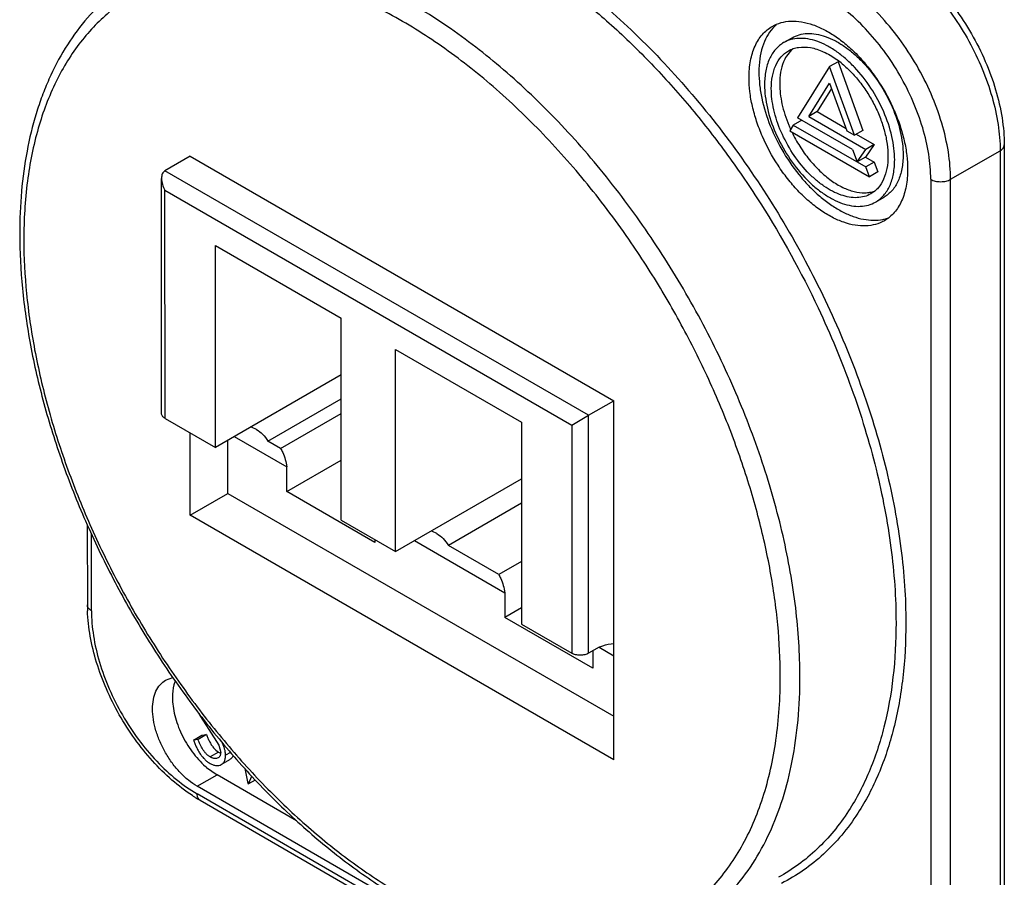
# Model space of a CAD drawing. Header units: inches. Extents: x 0 to 34, y 0 to 22.
# Tile 15 of 127: x 4.097 to 4.304, y 6.872 to 7.052. Entities that reach past the tile are written whole.
import ezdxf

# ---------------------------------------------------------------- set-up
doc = ezdxf.new("R2010")
doc.units = ezdxf.units.IN
doc.header["$LTSCALE"] = 1.87
doc.header["$MEASUREMENT"] = 0
doc.layers.get('0').update_dxf_attribs({"linetype": 'CONTINUOUS'})

msp = doc.modelspace()

# ---------------------------------------------------------------- linework, layer by layer
at = {"color": 7, "linetype": 'CONTINUOUS'}
for p, q in [((4.2575851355, 7.0476620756), (4.2593529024, 7.0486827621)), ((4.2592575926, 7.0461335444), (4.2581825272, 7.0448104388)), ((4.267272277, 7.0426203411), (4.2605148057, 7.0318445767)), ((4.269040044, 7.0436410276), (4.267272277, 7.0426203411)), ((4.2725276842, 7.0281755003), (4.267272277, 7.0426203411)), ((4.269040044, 7.0436410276), (4.2742954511, 7.0291961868)), ((4.2628683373, 7.0321188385), (4.267272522, 7.0391419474)), ((4.267272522, 7.0391419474), (4.2709259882, 7.029100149)), ((4.2676865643, 7.0380039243), (4.2646361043, 7.033139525)), ((4.2720809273, 7.025167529), (4.2605148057, 7.0318445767)), ((4.2646361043, 7.033139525), (4.2628683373, 7.0321188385)), ((4.2628683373, 7.0321188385), (4.274918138, 7.0251625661)), ((4.2646361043, 7.033139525), (4.2707379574, 7.0296169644)), ((4.2596285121, 7.0303150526), (4.2588766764, 7.0291161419)), ((4.261396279, 7.0313357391), (4.2596285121, 7.0303150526)), ((4.2596285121, 7.0303150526), (4.2749183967, 7.0214883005)), ((4.2588766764, 7.0291161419), (4.2756704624, 7.0194211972)), ((4.2709259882, 7.029100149), (4.2725276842, 7.0281755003)), ((4.2742954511, 7.0291961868), (4.2725276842, 7.0281755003)), ((4.2728812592, 7.0283796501), (4.2766859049, 7.0261832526)), ((4.2766859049, 7.0261832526), (4.2748490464, 7.023569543)), ((4.2766859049, 7.0261832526), (4.274918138, 7.0251625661)), ((4.304048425, 7.0261191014), (4.3040620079, 6.8332442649)), ((4.1326161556, 7.02377545), (4.1272949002, 7.0206928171)), ((4.1326161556, 7.02377545), (4.2218176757, 6.9722799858)), ((4.2720809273, 7.025167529), (4.2730914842, 7.0225633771)), ((4.2730914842, 7.0225633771), (4.274918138, 7.0251625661)), ((4.2748592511, 7.0235840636), (4.2730914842, 7.0225633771)), ((4.2748490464, 7.023569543), (4.2766861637, 7.022508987)), ((4.2927440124, 7.0188858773), (4.3031835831, 7.0249135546)), ((4.3031835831, 7.0249135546), (4.303197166, 6.8320387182)), ((4.2766861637, 7.022508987), (4.2749183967, 7.0214883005)), ((4.2756704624, 7.0194211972), (4.2749183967, 7.0214883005)), ((4.2766861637, 7.022508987), (4.2774382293, 7.0204418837)), ((4.2164964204, 6.969197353), (4.1272949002, 7.0206928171)), ((4.2774382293, 7.0204418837), (4.2756704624, 7.0194211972)), ((4.1265661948, 6.9695796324), (4.1265627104, 7.0190576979)), ((4.2885681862, 7.0188856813), (4.2885817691, 6.8260108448)), ((4.2927575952, 6.8260110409), (4.2927440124, 7.0188858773)), ((4.127295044, 7.0166103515), (4.2129610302, 6.9671559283)), ((4.1272984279, 6.968559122), (4.127295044, 7.0166103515)), ((4.2769610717, 7.0141041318), (4.2787288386, 7.0151248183)), ((4.1379020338, 7.0049758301), (4.1643831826, 6.989688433)), ((4.1379050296, 6.962435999), (4.1379020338, 7.0049758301)), ((4.1643861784, 6.947148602), (4.1643831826, 6.989688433)), ((4.1758736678, 6.9830550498), (4.2023548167, 6.9677676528)), ((4.1758766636, 6.9405152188), (4.1758736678, 6.9830550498)), ((4.1643840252, 6.9777246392), (4.1379050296, 6.962435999)), ((4.1489687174, 6.9637613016), (4.1643843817, 6.9726621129)), ((4.2164964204, 6.969197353), (4.2218176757, 6.9722799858)), ((4.221823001, 6.8966615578), (4.2218176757, 6.9722799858)), ((4.1272984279, 6.968559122), (4.1379050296, 6.962435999)), ((4.1516557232, 6.9622101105), (4.1643846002, 6.9695596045)), ((4.2023548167, 6.9677676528), (4.2023578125, 6.9252278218)), ((4.2129610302, 6.9671559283), (4.2164964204, 6.969197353)), ((4.216499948, 6.9191048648), (4.2164964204, 6.969197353)), ((4.1326214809, 6.948157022), (4.1326202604, 6.9654868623)), ((4.2129610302, 6.9671559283), (4.2129644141, 6.9191046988)), ((4.1405584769, 6.952739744), (4.1405576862, 6.9639676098)), ((4.1418826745, 6.9647326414), (4.1529319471, 6.9583539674)), ((4.1516557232, 6.9622101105), (4.1489687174, 6.9637613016)), ((4.1529323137, 6.9531487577), (4.1643852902, 6.9597615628)), ((4.1529323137, 6.9531487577), (4.1529319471, 6.9583539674)), ((4.1758766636, 6.9405152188), (4.2023556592, 6.955803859)), ((4.1714585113, 6.9424537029), (4.1529323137, 6.9531487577)), ((4.1326214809, 6.948157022), (4.1405584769, 6.952739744)), ((4.1405584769, 6.952739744), (4.2218223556, 6.9058266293)), ((4.2023560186, 6.9507005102), (4.1869757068, 6.941820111)), ((4.221823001, 6.8966615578), (4.1326214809, 6.948157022)), ((4.1643861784, 6.947148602), (4.1758766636, 6.9405152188)), ((4.1109390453, 6.9461073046), (4.1109402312, 6.9292682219)), ((4.1118050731, 6.928062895), (4.1118039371, 6.9441937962)), ((4.1714584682, 6.9430658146), (4.1714585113, 6.9424537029)), ((4.1798543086, 6.9428118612), (4.1988585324, 6.9318408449)), ((4.1975823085, 6.935696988), (4.1869757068, 6.941820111)), ((4.202356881, 6.9384537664), (4.1975823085, 6.935696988)), ((4.1988585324, 6.9318408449), (4.198858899, 6.9266356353)), ((4.2023575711, 6.9286557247), (4.198858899, 6.9266356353)), ((4.2173850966, 6.9159405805), (4.198858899, 6.9266356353)), ((4.2023578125, 6.9252278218), (4.2129644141, 6.9191046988)), ((4.2187096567, 6.9203807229), (4.216499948, 6.9191048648)), ((4.2187097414, 6.9203808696), (4.2218214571, 6.9185844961)), ((4.2173848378, 6.9196157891), (4.2173850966, 6.9159405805)), ((4.127433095, 6.9134527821), (4.128933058, 6.9139940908)), ((4.1344674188, 6.906395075), (4.1346590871, 6.9059757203)), ((4.1346590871, 6.9059757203), (4.1365420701, 6.9030840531)), ((4.1332807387, 6.9008392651), (4.1350485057, 6.9018599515)), ((4.1360198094, 6.9019716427), (4.1342520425, 6.9009509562)), ((4.1350485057, 6.9018599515), (4.1360198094, 6.9019716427)), ((4.1365420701, 6.9030840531), (4.138613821, 6.899772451)), ((4.1342520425, 6.9009509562), (4.1332807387, 6.9008392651)), ((4.1375076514, 6.8992178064), (4.1380039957, 6.8986960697)), ((4.138613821, 6.899772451), (4.1390259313, 6.8982322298)), ((4.1385427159, 6.8983039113), (4.136774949, 6.8972832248)), ((4.1380039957, 6.8986960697), (4.1385427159, 6.8983039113)), ((4.1385427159, 6.8983039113), (4.1390166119, 6.8980781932)), ((4.1411008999, 6.8982209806), (4.14005713, 6.8976183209)), ((4.1360674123, 6.8950676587), (4.1382536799, 6.8935076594)), ((4.1391551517, 6.8956794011), (4.1409229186, 6.8967000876)), ((4.134077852, 6.8910965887), (4.1382536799, 6.8935076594)), ((4.1550108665, 6.8838338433), (4.1382536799, 6.8935076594)), ((4.1440919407, 6.8948270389), (4.1447345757, 6.8916675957)), ((4.1448818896, 6.8915825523), (4.1455814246, 6.8932080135)), ((4.2339566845, 6.8334371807), (4.134077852, 6.8910965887)), ((4.1447345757, 6.8916675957), (4.1448818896, 6.8915825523)), ((4.1463153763, 6.8924102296), (4.1448818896, 6.8915825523)), ((4.2663124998, 6.8131511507), (4.1340779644, 6.8894892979)), ((4.1346896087, 6.8881376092), (4.2669241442, 6.8117994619))]:
    msp.add_line(p, q, dxfattribs=at)
for centre, radius, start, end in [((4.2615005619, 7.0451241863), 0.0083315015, 130.7029570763, 137.8767368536), ((4.2634019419, 7.04174004), 0.0060397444, 129.757035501, 133.3284457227), ((4.2570214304, 7.0277663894), 0.0201193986, 51.0169808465, 54.491236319), ((4.2853196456, 7.0414138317), 0.0288795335, 202.6166157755, 203.3808084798), ((4.2856229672, 7.0415452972), 0.0292101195, 203.3813976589, 204.5508260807), ((4.2767624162, 7.0187631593), 0.0084747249, 281.5800230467, 288.6125619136), ((4.2768744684, 7.0184048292), 0.0080993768, 288.6703959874, 291.287242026), ((4.1433757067, 6.9607519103), 0.0063256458, 60.0464794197, 71.6321100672), ((4.1813796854, 6.9388042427), 0.0063327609, 60.052137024, 72.0534885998), ((4.1446366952, 6.9292803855), 0.0336964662, 180.0206822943, 182.1015205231), ((4.1472237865, 6.9081428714), 0.0171879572, 228.4134024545, 229.5276608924), ((4.1523012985, 6.9185239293), 0.0351220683, 236.8415601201, 237.9071134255), ((4.1513614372, 6.9170103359), 0.0333404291, 237.893497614, 239.9967974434)]:
    msp.add_arc(centre, radius, start, end, dxfattribs=at)
for points, knots in [([(4.1324092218, 7.0682031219), (4.1336609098, 7.0695147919), (4.1363182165, 7.071964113), (4.140748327, 7.0750575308), (4.1455537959, 7.0775120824), (4.1507000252, 7.0793109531), (4.1561525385, 7.0804433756), (4.1639281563, 7.0810704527), (4.1720622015, 7.0802826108), (4.1802813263, 7.0782748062), (4.1890396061, 7.0752895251), (4.2001498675, 7.0698879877), (4.2131719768, 7.0611950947), (4.2258675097, 7.0503637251), (4.2379307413, 7.0376577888), (4.2490711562, 7.0233852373), (4.259017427, 7.0078939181), (4.2675268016, 6.9915618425), (4.2743916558, 6.9747880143), (4.2794443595, 6.9579796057), (4.2825618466, 6.9415480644), (4.2833249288, 6.9307157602), (4.2833252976, 6.9254788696)], [0, 0, 0, 0, 0.0221068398, 0.0439136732, 0.0656864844, 0.0876932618, 0.1101882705, 0.1333978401, 0.1826075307, 0.2089313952, 0.2364792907, 0.2952877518, 0.358944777, 0.4269090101, 0.4983459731, 0.5722157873, 0.6473474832, 0.7225057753, 0.7964533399, 0.86801657, 0.9361461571, 1, 1, 1, 1]), ([(4.1403962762, 7.0730043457), (4.1424590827, 7.0742547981), (4.1468751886, 7.0763933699), (4.1540836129, 7.0783548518), (4.1618042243, 7.0790684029), (4.1699377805, 7.0785352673), (4.178390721, 7.0767723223), (4.1870685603, 7.0738072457), (4.1958755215, 7.0696782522), (4.2047136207, 7.0644343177), (4.2134835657, 7.0581361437), (4.2220862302, 7.0508564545), (4.2304236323, 7.0426787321), (4.2383999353, 7.0336969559), (4.2459242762, 7.0240135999), (4.2552455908, 7.0103054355), (4.2612913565, 6.999344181), (4.2648470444, 6.9918148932)], [0, 0, 0, 0, 0.0442259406, 0.089343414, 0.1362638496, 0.1857218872, 0.2382387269, 0.2941201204, 0.3534779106, 0.416258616, 0.4822701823, 0.5512069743, 0.6226738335, 0.6962047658, 0.7712790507, 0.8473381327, 1, 1, 1, 1]), ([(4.2802990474, 7.0672497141), (4.2819467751, 7.0662984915), (4.2851843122, 7.0640353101), (4.2896216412, 7.0598937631), (4.2936833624, 7.0550273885), (4.2972345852, 7.0496067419), (4.3001539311, 7.0438212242), (4.3023380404, 7.0378706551), (4.303706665, 7.0319571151), (4.304048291, 7.0280217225), (4.304048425, 7.0261191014)], [0, 0, 0, 0, 0.1156454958, 0.2389652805, 0.3679741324, 0.4999978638, 0.6320218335, 0.7610316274, 0.8843523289, 1, 1, 1, 1]), ([(4.2610187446, 6.9142054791), (4.261018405, 6.9190275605), (4.2603608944, 6.9289854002), (4.2576584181, 6.9441039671), (4.2532663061, 6.9595938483), (4.2472794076, 6.9751203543), (4.2398265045, 6.99035098), (4.2310681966, 7.004957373), (4.2211932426, 7.0186248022), (4.2104140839, 7.0310590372), (4.1989619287, 7.0419929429), (4.1870793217, 7.0511927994), (4.1750179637, 7.0584602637), (4.1648132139, 7.0628655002), (4.1568079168, 7.0652146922), (4.1492881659, 7.0667272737), (4.1418711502, 7.0671646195), (4.1347932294, 7.0663786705), (4.1298149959, 7.0652198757), (4.1251077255, 7.0634860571), (4.1221636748, 7.061950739), (4.1207549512, 7.0610967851)], [0, 0, 0, 0, 0.062496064, 0.1289714, 0.1987143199, 0.2708427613, 0.3443596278, 0.4182052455, 0.4913052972, 0.5626186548, 0.6311865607, 0.69618597, 0.7569902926, 0.8132415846, 0.8396652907, 0.8649862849, 0.9125741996, 0.935148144, 0.957106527, 0.9786497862, 1, 1, 1, 1]), ([(4.2804157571, 7.0661233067), (4.2820025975, 7.065086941), (4.2851181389, 7.0626835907), (4.2893876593, 7.0584025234), (4.2932933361, 7.053452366), (4.2966995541, 7.0480030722), (4.2994894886, 7.0422426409), (4.3015670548, 7.0363686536), (4.3028605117, 7.0305843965), (4.3031834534, 7.0267556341), (4.3031835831, 7.0249135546)], [0, 0, 0, 0, 0.116663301, 0.2412485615, 0.3713244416, 0.5039582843, 0.6360504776, 0.7645318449, 0.8866119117, 1, 1, 1, 1]), ([(4.2255000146, 7.0054984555), (4.2225920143, 7.0097359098), (4.2165099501, 7.0178791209), (4.2065646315, 7.0290977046), (4.1960594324, 7.0390088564), (4.1851920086, 7.0474241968), (4.1741640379, 7.0541850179), (4.163175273, 7.0591615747), (4.1524258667, 7.0622535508), (4.1436657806, 7.0632103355), (4.1370360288, 7.0629212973), (4.1323405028, 7.062209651), (4.1278594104, 7.0610028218), (4.1236159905, 7.0593044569), (4.1196320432, 7.0571241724), (4.1159291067, 7.0544720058), (4.1125255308, 7.0513631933), (4.1094387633, 7.0478137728), (4.1066828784, 7.0438425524), (4.1034068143, 7.0379037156), (4.1002421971, 7.029456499), (4.0980149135, 7.018222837), (4.0975591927, 7.0103053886), (4.0975594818, 7.0062006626)], [0, 0, 0, 0, 0.082826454, 0.1635860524, 0.2413323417, 0.315250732, 0.3847124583, 0.449338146, 0.5090732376, 0.5642724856, 0.59044835, 0.6158478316, 0.640654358, 0.6650752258, 0.6893360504, 0.7136695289, 0.7383049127, 0.7634575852, 0.789320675, 0.8160592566, 0.8726037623, 0.9338471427, 1, 1, 1, 1]), ([(4.1207549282, 7.0610968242), (4.1188247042, 7.0599266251), (4.1151238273, 7.0572341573), (4.1102521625, 7.0522867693), (4.1060843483, 7.0464859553), (4.1032578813, 7.0410642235), (4.1013654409, 7.03639596), (4.0996817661, 7.0313862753), (4.0980708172, 7.0247068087), (4.0969332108, 7.0162308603), (4.0966944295, 7.0103933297), (4.0966946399, 7.0074059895)], [0, 0, 0, 0, 0.1101662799, 0.222156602, 0.3375027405, 0.4574952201, 0.5196002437, 0.5832266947, 0.7152919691, 0.8542006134, 1, 1, 1, 1]), ([(4.2927440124, 7.0188858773), (4.2927438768, 7.0208114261), (4.2923909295, 7.0248183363), (4.2909845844, 7.0308631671), (4.2887319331, 7.0369860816), (4.2857171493, 7.0429568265), (4.2820532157, 7.0485527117), (4.2778765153, 7.05356456), (4.2733443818, 7.0578043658), (4.270050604, 7.0601130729), (4.2683830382, 7.0610757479)], [0, 0, 0, 0, 0.1141555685, 0.2373282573, 0.3669791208, 0.5000041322, 0.633028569, 0.7626777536, 0.8858477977, 1, 1, 1, 1]), ([(4.2885681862, 7.0188856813), (4.2885680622, 7.0206461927), (4.2882453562, 7.0243096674), (4.2869595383, 7.0298363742), (4.2848999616, 7.0354344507), (4.2821435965, 7.040893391), (4.2787937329, 7.0460096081), (4.2749750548, 7.050591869), (4.2708313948, 7.054468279), (4.2678199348, 7.0565791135), (4.2662952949, 7.0574592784)], [0, 0, 0, 0, 0.1141562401, 0.2373292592, 0.3669797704, 0.5000041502, 0.6330279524, 0.7626767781, 0.8858471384, 1, 1, 1, 1]), ([(4.2502960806, 7.0402775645), (4.2502959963, 7.0414749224), (4.2504763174, 7.0437504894), (4.2512666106, 7.0464275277), (4.2522262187, 7.0482318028), (4.2530725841, 7.0493810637), (4.2540562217, 7.0503498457), (4.2548010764, 7.0508693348), (4.2551883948, 7.0510929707)], [0, 0, 0, 0, 0.2893798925, 0.548318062, 0.6677475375, 0.7817714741, 0.8919087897, 1, 1, 1, 1]), ([(4.2553210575, 7.0507123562), (4.2548328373, 7.0501736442), (4.2539573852, 7.0489219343), (4.2530423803, 7.0467234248), (4.2524952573, 7.0442010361), (4.2523839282, 7.042412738), (4.2523839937, 7.0414830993)], [0, 0, 0, 0, 0.2205451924, 0.4584912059, 0.7179924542, 1, 1, 1, 1]), ([(4.2551883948, 7.0510929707), (4.2557707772, 7.0514292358), (4.2570545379, 7.0519629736), (4.2591738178, 7.0522736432), (4.2614495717, 7.0521060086), (4.2638313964, 7.0514734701), (4.266272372, 7.0503946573), (4.2687239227, 7.0488947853), (4.2711365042, 7.0470063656), (4.2734596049, 7.0447690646), (4.2756448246, 7.0422301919), (4.2783164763, 7.0385095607), (4.2805124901, 7.034451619), (4.2821387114, 7.0302153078), (4.2830274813, 7.0270661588), (4.283573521, 7.0239933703), (4.2837068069, 7.0219695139), (4.2837068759, 7.0209897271)], [0, 0, 0, 0, 0.0428169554, 0.0874037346, 0.1351925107, 0.1871065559, 0.2435604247, 0.3045254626, 0.3696301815, 0.4382476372, 0.5095548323, 0.5825996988, 0.7296195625, 0.8016184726, 0.8712267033, 0.9376177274, 1, 1, 1, 1]), ([(4.2809732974, 7.0229740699), (4.2809732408, 7.0237775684), (4.2808639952, 7.025437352), (4.280253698, 7.02886925), (4.2787796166, 7.0332263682), (4.2761163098, 7.0381481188), (4.2732470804, 7.0418223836), (4.2706653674, 7.0443095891), (4.2686867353, 7.0458584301), (4.2666762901, 7.047088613), (4.264674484, 7.0479735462), (4.262721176, 7.0484925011), (4.2608548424, 7.0486301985), (4.2591167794, 7.0483757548), (4.258063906, 7.0479382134), (4.2575862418, 7.0476625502)], [0, 0, 0, 0, 0.0624001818, 0.1288087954, 0.2703009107, 0.4173575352, 0.561609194, 0.6302487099, 0.6953750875, 0.7563606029, 0.8128337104, 0.8647650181, 0.9125691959, 0.9571701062, 1, 1, 1, 1]), ([(4.2593532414, 7.0486828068), (4.2598308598, 7.0489585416), (4.2608836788, 7.0493961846), (4.2626216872, 7.0496508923), (4.2644880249, 7.0495133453), (4.2664413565, 7.048994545), (4.268443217, 7.0481097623), (4.2704537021, 7.0468796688), (4.2724323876, 7.0453309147), (4.2750142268, 7.0428437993), (4.277883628, 7.0391694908), (4.2805471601, 7.0342475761), (4.2820214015, 7.0298902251), (4.2826317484, 7.0264581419), (4.2827410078, 7.0247982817), (4.2827410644, 7.0239947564)], [0, 0, 0, 0, 0.0428286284, 0.0874279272, 0.1352307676, 0.1871605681, 0.2436318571, 0.304615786, 0.3697403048, 0.4383780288, 0.582629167, 0.7296904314, 0.8711881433, 0.937599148, 1, 1, 1, 1]), ([(4.2575862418, 7.0476625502), (4.2572685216, 7.0474791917), (4.2566575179, 7.0470531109), (4.2555620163, 7.0459751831), (4.2544763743, 7.0442062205), (4.2537217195, 7.0416417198), (4.2535728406, 7.0397742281), (4.2535729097, 7.0387921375)], [0, 0, 0, 0, 0.1081575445, 0.2183624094, 0.4513384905, 0.7104390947, 1, 1, 1, 1]), ([(4.2585841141, 7.0459293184), (4.2589116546, 7.0461184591), (4.2596145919, 7.0464367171), (4.2611768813, 7.0468073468), (4.2628869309, 7.0467364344), (4.2646121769, 7.0462993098), (4.2664921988, 7.0455679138), (4.267838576, 7.0447636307), (4.2687073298, 7.0441441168)], [0, 0, 0, 0, 0.1047667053, 0.2121192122, 0.4425002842, 0.5692413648, 0.7044430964, 1, 1, 1, 1]), ([(4.2549871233, 7.0379757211), (4.2549870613, 7.0388561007), (4.2551206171, 7.0405303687), (4.2557967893, 7.0428296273), (4.2567698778, 7.0444158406), (4.2577517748, 7.0453824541), (4.2582993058, 7.0457648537), (4.2585841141, 7.0459293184)], [0, 0, 0, 0, 0.2895268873, 0.5486651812, 0.7816330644, 0.8918413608, 1, 1, 1, 1]), ([(4.2581825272, 7.0448104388), (4.2579421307, 7.0444250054), (4.2574029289, 7.0433498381), (4.2568715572, 7.0413865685), (4.2567548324, 7.0398184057), (4.2567548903, 7.0389964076)], [0, 0, 0, 0, 0.2250829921, 0.592702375, 1, 1, 1, 1]), ([(4.2696783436, 7.0434058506), (4.2703886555, 7.0428319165), (4.2717700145, 7.0415625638), (4.2736503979, 7.0394066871), (4.275347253, 7.0370048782), (4.276811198, 7.034426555), (4.2779999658, 7.0317460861), (4.2788797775, 7.0290399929), (4.2794241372, 7.0263870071), (4.2795590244, 7.0246351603), (4.2795590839, 7.0237904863)], [0, 0, 0, 0, 0.1212178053, 0.2483401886, 0.3790706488, 0.5109067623, 0.6412700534, 0.7676437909, 0.8878789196, 1, 1, 1, 1]), ([(4.2788145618, 7.0101743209), (4.2782321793, 7.0098380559), (4.2769484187, 7.0093043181), (4.2748291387, 7.0089936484), (4.2725533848, 7.009161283), (4.2701715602, 7.0097938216), (4.2677305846, 7.0108726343), (4.2652790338, 7.0123725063), (4.2628664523, 7.014260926), (4.2605433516, 7.0164982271), (4.2583581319, 7.0190370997), (4.2556864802, 7.0227577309), (4.2534904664, 7.0268156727), (4.2518642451, 7.0310519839), (4.2509754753, 7.0342011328), (4.2504294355, 7.0372739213), (4.2502961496, 7.0392977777), (4.2502960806, 7.0402775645)], [0, 0, 0, 0, 0.0428169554, 0.0874037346, 0.1351925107, 0.1871065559, 0.2435604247, 0.3045254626, 0.3696301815, 0.4382476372, 0.5095548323, 0.5825996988, 0.7296195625, 0.8016184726, 0.8712267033, 0.9376177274, 1, 1, 1, 1]), ([(4.2523839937, 7.0414830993), (4.252384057, 7.0405846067), (4.2524960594, 7.038732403), (4.2531254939, 7.0349010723), (4.2546574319, 7.0300100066), (4.2574563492, 7.0243944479), (4.2604988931, 7.0200927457), (4.2632699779, 7.0170561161), (4.265431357, 7.0150702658), (4.2676598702, 7.0133876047), (4.2699160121, 7.0120378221), (4.272160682, 7.0110456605), (4.2743561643, 7.0104309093), (4.2764637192, 7.0102066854), (4.2778231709, 7.0103294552), (4.2784636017, 7.0104609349)], [0, 0, 0, 0, 0.0605689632, 0.1247823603, 0.2613976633, 0.4041635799, 0.5462320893, 0.6149311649, 0.6810063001, 0.7438096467, 0.8028531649, 0.8578497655, 0.9087717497, 0.9559270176, 1, 1, 1, 1]), ([(4.2535729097, 7.0387921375), (4.2535729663, 7.037988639), (4.253682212, 7.0363288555), (4.2542925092, 7.0328969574), (4.2557665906, 7.0285398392), (4.2584298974, 7.0236180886), (4.2612991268, 7.0199438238), (4.2638808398, 7.0174566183), (4.2658594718, 7.0159077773), (4.2678699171, 7.0146775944), (4.2698717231, 7.0137926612), (4.2718250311, 7.0132737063), (4.2736913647, 7.0131360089), (4.2754294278, 7.0133904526), (4.2764823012, 7.013827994), (4.2769599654, 7.0141036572)], [0, 0, 0, 0, 0.0624001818, 0.1288087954, 0.2703009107, 0.4173575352, 0.561609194, 0.6302487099, 0.6953750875, 0.7563606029, 0.8128337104, 0.8647650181, 0.9125691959, 0.9571701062, 1, 1, 1, 1]), ([(4.2567548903, 7.0389964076), (4.2567549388, 7.0383070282), (4.2568447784, 7.0368842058), (4.2573469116, 7.0339421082), (4.2580613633, 7.0317471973), (4.2586609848, 7.0303078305)], [0, 0, 0, 0, 0.2312520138, 0.4769435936, 1, 1, 1, 1]), ([(4.2759620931, 7.015836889), (4.2755337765, 7.0155895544), (4.2745897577, 7.015196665), (4.2730311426, 7.0149682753), (4.2713574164, 7.0150908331), (4.2696057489, 7.0155562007), (4.2678104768, 7.0163493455), (4.2660073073, 7.0174521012), (4.264232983, 7.0188411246), (4.2619172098, 7.0210712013), (4.2593438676, 7.0243665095), (4.2569549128, 7.0287805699), (4.2556324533, 7.032688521), (4.2550852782, 7.0357665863), (4.254987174, 7.0372551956), (4.2549871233, 7.0379757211)], [0, 0, 0, 0, 0.0428295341, 0.0874275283, 0.135225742, 0.1871549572, 0.2436212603, 0.3046003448, 0.3697245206, 0.4383590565, 0.5826121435, 0.7296820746, 0.8711850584, 0.9376066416, 1, 1, 1, 1]), ([(4.2593100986, 7.0288619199), (4.2598097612, 7.0278246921), (4.2609255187, 7.0258159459), (4.2629038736, 7.0230512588), (4.2651191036, 7.0206267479), (4.267486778, 7.0186355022), (4.2699202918, 7.017153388), (4.272331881, 7.0162377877), (4.2743085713, 7.0159810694), (4.2757624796, 7.016119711), (4.2764379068, 7.0162960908), (4.2767590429, 7.0164101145)], [0, 0, 0, 0, 0.1498359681, 0.2982734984, 0.4415016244, 0.5761335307, 0.6995971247, 0.8105895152, 0.9096436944, 0.9556496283, 1, 1, 1, 1]), ([(4.3031835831, 7.0249135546), (4.3033130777, 7.0249883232), (4.3035480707, 7.0251503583), (4.3038291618, 7.0254454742), (4.304007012, 7.0257721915), (4.3040482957, 7.0260066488), (4.3040482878, 7.0261191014)], [0, 0, 0, 0, 0.2895402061, 0.5491129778, 0.7822539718, 1, 1, 1, 1]), ([(4.2795590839, 7.0237904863), (4.2795591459, 7.0229101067), (4.2794255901, 7.0212358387), (4.2787494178, 7.0189365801), (4.2777763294, 7.0173503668), (4.2767944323, 7.0163837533), (4.2762469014, 7.0160013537), (4.2759620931, 7.015836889)], [0, 0, 0, 0, 0.2895268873, 0.5486651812, 0.7816330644, 0.8918413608, 1, 1, 1, 1]), ([(4.2827410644, 7.0239947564), (4.2827411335, 7.0230127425), (4.2825922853, 7.0211454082), (4.2818377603, 7.0185811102), (4.280752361, 7.016812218), (4.2796570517, 7.0157342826), (4.2790461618, 7.0153081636), (4.2787284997, 7.0151247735)], [0, 0, 0, 0, 0.2895629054, 0.5486616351, 0.7816392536, 0.8918434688, 1, 1, 1, 1]), ([(4.2769599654, 7.0141036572), (4.2772776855, 7.0142870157), (4.2778886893, 7.0147130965), (4.2789841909, 7.0157910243), (4.2800698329, 7.0175599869), (4.2808244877, 7.0201244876), (4.2809733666, 7.0219919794), (4.2809732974, 7.0229740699)], [0, 0, 0, 0, 0.1081575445, 0.2183624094, 0.4513384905, 0.7104390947, 1, 1, 1, 1]), ([(4.1272949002, 7.0206928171), (4.12716921, 7.0206202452), (4.1269405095, 7.0204208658), (4.1267104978, 7.0200225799), (4.126586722, 7.01956253), (4.1265626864, 7.0192399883), (4.1265626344, 7.0190760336)], [0, 0, 0, 0, 0.2349822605, 0.4789843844, 0.7345509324, 1, 1, 1, 1]), ([(4.2837068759, 7.0209897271), (4.2837069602, 7.0197923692), (4.2835266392, 7.0175168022), (4.2827363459, 7.014839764), (4.2817767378, 7.0130354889), (4.2809303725, 7.011886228), (4.2799467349, 7.0109174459), (4.2792018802, 7.0103979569), (4.2788145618, 7.0101743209)], [0, 0, 0, 0, 0.2893798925, 0.548318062, 0.6677475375, 0.7817714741, 0.8919087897, 1, 1, 1, 1]), ([(4.1265626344, 7.0190760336), (4.1265624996, 7.0186501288), (4.1267214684, 7.0177853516), (4.127075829, 7.0169900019), (4.127295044, 7.0166103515)], [0, 0, 0, 0, 0.4927747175, 1, 1, 1, 1]), ([(4.2885681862, 7.0188856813), (4.2888646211, 7.0187145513), (4.2895539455, 7.0184647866), (4.2906561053, 7.0183454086), (4.2917582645, 7.0184648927), (4.2924475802, 7.0187147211), (4.2927440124, 7.0188858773)], [0, 0, 0, 0, 0.2372431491, 0.4999948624, 0.76274937, 1, 1, 1, 1]), ([(4.0966946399, 7.0074059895), (4.0966949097, 7.0035750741), (4.0971078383, 6.995716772), (4.0988365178, 6.9837812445), (4.1016642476, 6.9715443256), (4.1055486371, 6.9591707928), (4.1104366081, 6.9468259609), (4.1162603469, 6.9346775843), (4.122939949, 6.9228912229), (4.1303839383, 6.9116280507), (4.1384909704, 6.9010421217), (4.1471513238, 6.8912781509), (4.1562497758, 6.8824690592), (4.1656646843, 6.8747354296), (4.1752813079, 6.8681798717), (4.1878055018, 6.8613493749), (4.1977423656, 6.857866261), (4.2043354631, 6.8566393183)], [0, 0, 0, 0, 0.0582990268, 0.1195294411, 0.1833158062, 0.2492204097, 0.3167086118, 0.3851992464, 0.4540770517, 0.5227148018, 0.5904930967, 0.6568199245, 0.7211514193, 0.7830144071, 0.8420306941, 0.8979434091, 1, 1, 1, 1]), ([(4.0975594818, 7.0062006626), (4.0975597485, 7.0024126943), (4.0979751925, 6.9946296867), (4.0997115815, 6.9827960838), (4.1025543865, 6.9706413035), (4.1064614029, 6.958339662), (4.1113779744, 6.9460649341), (4.1172337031, 6.9339922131), (4.123945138, 6.9222935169), (4.1314164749, 6.9111357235), (4.1395411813, 6.9006779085), (4.1482036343, 6.8910690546), (4.1572808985, 6.8824459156), (4.1666447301, 6.8749308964), (4.1761634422, 6.8686306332), (4.1857058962, 6.8636349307), (4.195137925, 6.8600169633), (4.2014807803, 6.8585118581), (4.2045779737, 6.8580312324)], [0, 0, 0, 0, 0.0583076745, 0.1197435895, 0.1838838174, 0.2502407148, 0.3182352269, 0.3872445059, 0.4566131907, 0.5256757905, 0.5937761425, 0.6602864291, 0.7246275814, 0.7862917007, 0.8448667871, 0.9000648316, 0.9517547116, 1, 1, 1, 1]), ([(4.2568796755, 6.9142261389), (4.2568794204, 6.9178479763), (4.2564997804, 6.925282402), (4.2549083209, 6.9365869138), (4.2522995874, 6.9481997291), (4.2487093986, 6.9599679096), (4.2441836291, 6.9717390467), (4.2387817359, 6.9833593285), (4.2325747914, 6.9946763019), (4.2279363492, 7.0019482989), (4.2255000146, 7.0054984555)], [0, 0, 0, 0, 0.1110235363, 0.2277890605, 0.3495564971, 0.4754966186, 0.6046127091, 0.7358295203, 0.8680123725, 1, 1, 1, 1]), ([(4.2648470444, 6.9918148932), (4.2674581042, 6.9862858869), (4.27209555, 6.975158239), (4.2772732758, 6.9582352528), (4.2804711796, 6.9416807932), (4.2812553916, 6.9307641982), (4.281255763, 6.9254891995)], [0, 0, 0, 0, 0.2665160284, 0.5245259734, 0.7700771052, 1, 1, 1, 1]), ([(4.1272984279, 6.968559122), (4.1271889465, 6.9686223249), (4.1269902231, 6.9687596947), (4.1267518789, 6.9690092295), (4.1266014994, 6.9692860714), (4.1265662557, 6.9694844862), (4.1265662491, 6.9695796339)], [0, 0, 0, 0, 0.2891658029, 0.5490765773, 0.7823560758, 1, 1, 1, 1]), ([(4.1465340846, 6.9662326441), (4.1470276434, 6.9659476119), (4.1479592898, 6.9652190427), (4.1486662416, 6.964275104), (4.1489687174, 6.9637613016)], [0, 0, 0, 0, 0.4887346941, 1, 1, 1, 1]), ([(4.1516557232, 6.9622101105), (4.151817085, 6.9619360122), (4.1524375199, 6.9607242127), (4.1527845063, 6.9593843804), (4.1529319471, 6.9583539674)], [0, 0, 0, 0, 0.2340499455, 1, 1, 1, 1]), ([(4.1845410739, 6.9442914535), (4.1850346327, 6.9440064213), (4.1859662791, 6.9432778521), (4.186673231, 6.9423339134), (4.1869757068, 6.941820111)], [0, 0, 0, 0, 0.4887346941, 1, 1, 1, 1]), ([(4.1975823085, 6.935696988), (4.1977436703, 6.9354228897), (4.1983641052, 6.9342110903), (4.1987110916, 6.9328712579), (4.1988585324, 6.9318408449)], [0, 0, 0, 0, 0.2340499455, 1, 1, 1, 1]), ([(4.1118050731, 6.928062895), (4.1116755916, 6.9281376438), (4.1114406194, 6.9282996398), (4.1111595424, 6.9285946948), (4.1109816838, 6.9289213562), (4.1109403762, 6.9291557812), (4.1109403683, 6.9292682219)], [0, 0, 0, 0, 0.2895354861, 0.5491065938, 0.7822495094, 1, 1, 1, 1]), ([(4.1330910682, 6.8891210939), (4.1315766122, 6.890110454), (4.1286132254, 6.8923819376), (4.12455083, 6.8964056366), (4.1208369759, 6.9010305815), (4.1175799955, 6.9061171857), (4.1148770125, 6.911510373), (4.1128115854, 6.9170480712), (4.1114485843, 6.9225669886), (4.1110285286, 6.9262514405), (4.1109628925, 6.9280447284)], [0, 0, 0, 0, 0.1173076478, 0.2412281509, 0.3699762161, 0.5011616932, 0.6321833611, 0.7604516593, 0.8836321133, 1, 1, 1, 1]), ([(4.1118050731, 6.928062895), (4.1118051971, 6.9263023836), (4.1121279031, 6.9226389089), (4.1134137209, 6.9171122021), (4.1154732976, 6.9115141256), (4.1182296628, 6.9060551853), (4.1215795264, 6.9009389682), (4.1253982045, 6.8963567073), (4.1295418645, 6.8924802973), (4.1325533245, 6.8903694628), (4.1340779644, 6.8894892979)], [0, 0, 0, 0, 0.1141562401, 0.2373292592, 0.3669797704, 0.5000041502, 0.6330279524, 0.7626767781, 0.8858471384, 1, 1, 1, 1]), ([(4.281255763, 6.9254891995), (4.2812560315, 6.9216770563), (4.2808729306, 6.9142968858), (4.2790150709, 6.9037446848), (4.2759127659, 6.8942382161), (4.2729430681, 6.8885192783), (4.2712615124, 6.885924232)], [0, 0, 0, 0, 0.2767168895, 0.5350870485, 0.7755402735, 1, 1, 1, 1]), ([(4.2833252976, 6.9254788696), (4.2833255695, 6.9216170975), (4.2829373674, 6.9141409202), (4.2810547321, 6.9034516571), (4.2779110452, 6.8938221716), (4.2749017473, 6.8880296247), (4.2731977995, 6.885401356)], [0, 0, 0, 0, 0.2767253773, 0.5350978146, 0.7755476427, 1, 1, 1, 1]), ([(4.2187096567, 6.9203807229), (4.2189719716, 6.9204859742), (4.2199782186, 6.9208544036), (4.2210355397, 6.9210933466), (4.2218212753, 6.92116653)], [0, 0, 0, 0, 0.2637136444, 1, 1, 1, 1]), ([(4.216499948, 6.9191048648), (4.2162489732, 6.9189599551), (4.2156653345, 6.9187485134), (4.2147321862, 6.9186471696), (4.2137990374, 6.9187484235), (4.2132153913, 6.9189598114), (4.2129644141, 6.9191046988)], [0, 0, 0, 0, 0.2372469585, 0.5000051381, 0.7627605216, 1, 1, 1, 1]), ([(4.2045779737, 6.8580312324), (4.2082227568, 6.8574656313), (4.2137031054, 6.8571333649), (4.2208039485, 6.8579494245), (4.225788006, 6.8591501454), (4.2304897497, 6.8609463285), (4.2348804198, 6.8633263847), (4.238930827, 6.8662764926), (4.2426165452, 6.8697759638), (4.2459146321, 6.8738028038), (4.2488076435, 6.8783303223), (4.2512789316, 6.8833314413), (4.254055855, 6.8907494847), (4.2563381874, 6.9011044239), (4.2568799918, 6.909734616), (4.2568796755, 6.9142261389)], [0, 0, 0, 0, 0.1241601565, 0.1829703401, 0.2401513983, 0.29626272, 0.3519232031, 0.4077762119, 0.464453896, 0.5225438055, 0.5825602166, 0.6449301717, 0.7099746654, 0.8488051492, 1, 1, 1, 1]), ([(4.2363603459, 6.8608752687), (4.238306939, 6.8619443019), (4.2420532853, 6.8644482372), (4.247012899, 6.869168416), (4.2512803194, 6.8748083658), (4.2548147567, 6.8813016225), (4.2575880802, 6.8885792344), (4.2595782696, 6.8965689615), (4.2607691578, 6.9051906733), (4.2610189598, 6.9111486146), (4.2610187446, 6.9142054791)], [0, 0, 0, 0, 0.1081358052, 0.2181222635, 0.3319020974, 0.4510929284, 0.576898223, 0.71010484, 0.8511558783, 1, 1, 1, 1]), ([(4.1246814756, 6.9073698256), (4.1246814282, 6.9080430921), (4.1247834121, 6.9093235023), (4.1253018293, 6.9110827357), (4.1261747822, 6.9125102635), (4.1269948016, 6.9131997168), (4.127433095, 6.9134527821)], [0, 0, 0, 0, 0.2897084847, 0.549096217, 0.7822211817, 1, 1, 1, 1]), ([(4.1294484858, 6.9132278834), (4.1293484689, 6.9129757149), (4.1289814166, 6.9118627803), (4.1288572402, 6.9106794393), (4.1288573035, 6.9097808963)], [0, 0, 0, 0, 0.2318977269, 1, 1, 1, 1]), ([(4.1288573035, 6.9097808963), (4.1288573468, 6.9091668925), (4.1289506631, 6.9078947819), (4.1294657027, 6.9052681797), (4.1306971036, 6.9019639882), (4.1328847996, 6.8983269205), (4.1347819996, 6.8962039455), (4.135815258, 6.8952870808)], [0, 0, 0, 0, 0.1117374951, 0.2313153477, 0.4862463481, 0.7486105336, 1, 1, 1, 1]), ([(4.134077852, 6.8910965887), (4.133434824, 6.8914678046), (4.132164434, 6.8923586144), (4.1304160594, 6.8939936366), (4.1288051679, 6.8959271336), (4.1273917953, 6.8980852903), (4.1262292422, 6.9003882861), (4.1253599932, 6.9027500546), (4.1248179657, 6.9050816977), (4.1246815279, 6.9066273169), (4.1246814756, 6.9073698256)], [0, 0, 0, 0, 0.1141214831, 0.23734394, 0.3669683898, 0.4999957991, 0.6330237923, 0.7626499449, 0.8858751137, 1, 1, 1, 1]), ([(4.1360198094, 6.9019716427), (4.1361158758, 6.9017305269), (4.136309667, 6.9012456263), (4.1366479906, 6.9005354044), (4.1370377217, 6.89984997), (4.1373419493, 6.899419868), (4.1375076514, 6.8992178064)], [0, 0, 0, 0, 0.2478225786, 0.4984541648, 0.7504899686, 1, 1, 1, 1]), ([(4.1332807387, 6.9008392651), (4.1333726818, 6.9005939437), (4.1335600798, 6.9001014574), (4.133878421, 6.8993736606), (4.1341784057, 6.898778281), (4.1344472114, 6.8983154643), (4.1347296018, 6.8978642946), (4.1350468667, 6.8974415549), (4.1353874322, 6.8970481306), (4.1356530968, 6.8967769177), (4.1359236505, 6.8965248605), (4.1362037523, 6.8963005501), (4.1364849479, 6.8960974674), (4.1366794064, 6.8959797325), (4.1367750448, 6.8959223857)], [0, 0, 0, 0, 0.1276592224, 0.2567045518, 0.3869265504, 0.452241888, 0.5174511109, 0.6462069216, 0.7092459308, 0.7709121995, 0.8311157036, 0.889305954, 0.9456618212, 1, 1, 1, 1]), ([(4.136774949, 6.8972832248), (4.1367053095, 6.8973273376), (4.136563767, 6.8974168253), (4.1363561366, 6.8975680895), (4.1361564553, 6.8977446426), (4.1358943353, 6.8980077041), (4.1355886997, 6.8983748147), (4.1351509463, 6.8990156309), (4.1347819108, 6.8997042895), (4.134465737, 6.9004137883), (4.134323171, 6.9007724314), (4.1342520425, 6.9009509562)], [0, 0, 0, 0, 0.0545984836, 0.1108928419, 0.1699212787, 0.2309278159, 0.3567383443, 0.4855952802, 0.7444330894, 0.872720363, 1, 1, 1, 1]), ([(4.14005713, 6.8976183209), (4.1400525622, 6.8977245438), (4.1400435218, 6.8979403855), (4.1400073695, 6.8982695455), (4.1399396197, 6.8986057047), (4.1398504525, 6.8989479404), (4.139741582, 6.8992928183), (4.1395702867, 6.8997546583), (4.1394212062, 6.9000958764), (4.1393120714, 6.9003198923)], [0, 0, 0, 0, 0.1129409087, 0.22943492, 0.3513156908, 0.4768549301, 0.6049850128, 0.7352991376, 1, 1, 1, 1]), ([(4.1384909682, 6.8970637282), (4.1383784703, 6.8969987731), (4.1381830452, 6.8969351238), (4.1379117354, 6.8969232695), (4.1376941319, 6.8969382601), (4.1374696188, 6.8969848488), (4.137238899, 6.8970565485), (4.1370051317, 6.8971569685), (4.1368529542, 6.8972407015), (4.136774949, 6.8972832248)], [0, 0, 0, 0, 0.2160402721, 0.3308746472, 0.4510116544, 0.5777339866, 0.7113107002, 0.8522470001, 1, 1, 1, 1]), ([(4.1390259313, 6.8982322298), (4.1390205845, 6.8981025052), (4.1390119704, 6.8979120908), (4.1389517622, 6.8976731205), (4.1388682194, 6.8974693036), (4.1387341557, 6.8972451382), (4.1385754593, 6.8971125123), (4.1384909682, 6.8970637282)], [0, 0, 0, 0, 0.2901832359, 0.4234093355, 0.5484972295, 0.7819437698, 1, 1, 1, 1]), ([(4.1391551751, 6.8956794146), (4.1392961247, 6.8957608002), (4.1394924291, 6.8959188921), (4.1397039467, 6.8961821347), (4.1398318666, 6.8964182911), (4.1399378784, 6.8966813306), (4.1400061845, 6.8969737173), (4.1400519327, 6.8972885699), (4.1400550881, 6.8975064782), (4.14005713, 6.8976183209)], [0, 0, 0, 0, 0.2176421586, 0.3309143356, 0.4499659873, 0.5753429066, 0.709082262, 0.8504180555, 1, 1, 1, 1]), ([(4.1416550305, 6.8975802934), (4.1415818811, 6.8973925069), (4.1413903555, 6.8970457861), (4.1410840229, 6.8967931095), (4.1409229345, 6.8967000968)], [0, 0, 0, 0, 0.5200206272, 1, 1, 1, 1]), ([(4.1367750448, 6.8959223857), (4.136884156, 6.8958620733), (4.1370969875, 6.8957439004), (4.1374249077, 6.8956055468), (4.1377470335, 6.8955071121), (4.1380602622, 6.8954506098), (4.1383615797, 6.8954385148), (4.1387359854, 6.8954849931), (4.1389982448, 6.8955888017), (4.1391551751, 6.8956794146)], [0, 0, 0, 0, 0.1490005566, 0.2906762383, 0.4244951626, 0.550802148, 0.6700777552, 0.7834242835, 1, 1, 1, 1]), ([(4.1346896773, 6.888137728), (4.134592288, 6.8881939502), (4.1344098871, 6.8883469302), (4.1342158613, 6.8886642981), (4.1341008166, 6.8890552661), (4.1340779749, 6.8893397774), (4.1340779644, 6.8894892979)], [0, 0, 0, 0, 0.2177535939, 0.4508980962, 0.7104683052, 1, 1, 1, 1]), ([(4.2712615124, 6.885924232), (4.2702994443, 6.8844395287), (4.268239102, 6.8816124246), (4.2647052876, 6.8778132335), (4.2607993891, 6.8745472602), (4.2579576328, 6.8727370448), (4.2564926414, 6.8719324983)], [0, 0, 0, 0, 0.2583705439, 0.5095602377, 0.7559097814, 1, 1, 1, 1]), ([(4.2731977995, 6.885401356), (4.272164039, 6.8838068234), (4.2699406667, 6.880778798), (4.2660998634, 6.8767434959), (4.2618364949, 6.8733203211), (4.2587295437, 6.8714633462), (4.2571281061, 6.8706498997)], [0, 0, 0, 0, 0.2584858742, 0.5094873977, 0.7556774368, 1, 1, 1, 1])]:
    msp.add_open_spline(points, degree=3, knots=knots, dxfattribs=at)

doc.saveas('drawing.dxf')
